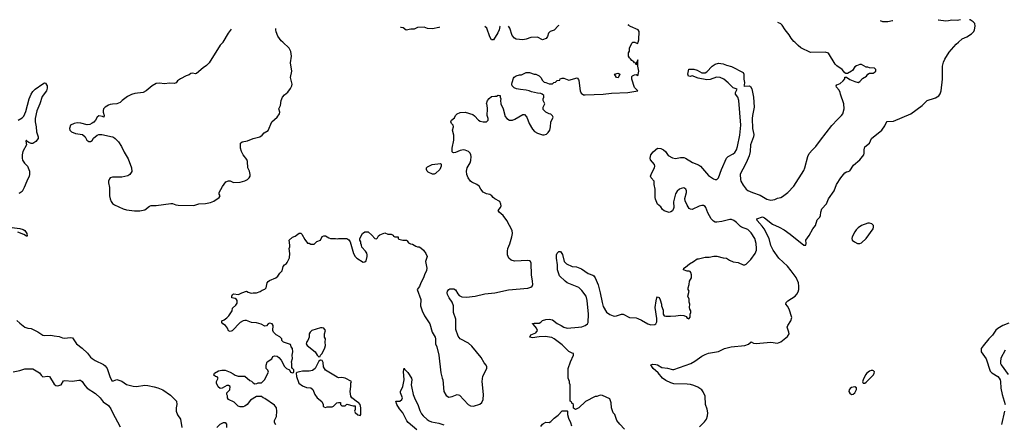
# Model space of a CAD drawing. Header units: inches. Extents: x 2323201 to 2563958, y 895391 to 1023096.
# Tile 81 of 196: x 2398869 to 2410849, y 1015348 to 1020275. Entities that reach past the tile are written whole.
import ezdxf

# ---------------------------------------------------------------- set-up
doc = ezdxf.new("R2010")
doc.units = ezdxf.units.IN
doc.header["$MEASUREMENT"] = 0
for name, color, linetype in [('C3091', 7, 'Continuous'), ('C4001', 7, 'Continuous'), ('C4002', 7, 'Continuous'), ('C4011', 7, 'Continuous'), ('C4012', 7, 'Continuous')]:
    doc.layers.add(name, color=color, linetype=linetype)

msp = doc.modelspace()

# ---------------------------------------------------------------- linework, layer by layer
at = {"layer": 'C3091', "color": 5}
for points, elevation in [([(2398849, 1019051), (2398900, 1019080), (2398918, 1019102), (2398943, 1019157), (2398985, 1019310), (2399010, 1019370), (2399030, 1019400), (2399056, 1019430), (2399150, 1019495), (2399170, 1019507), (2399182, 1019502), (2399203, 1019470), (2399203, 1019443), (2399195, 1019410), (2399141, 1019339), (2399116, 1019250), (2399076, 1019164), (2399057, 1019070), (2399057, 1019030), (2399071, 1018971), (2399073, 1018910), (2399094, 1018850), (2399092, 1018830), (2399065, 1018790), (2399029, 1018769), (2399007, 1018767), (2398980, 1018780), (2398957, 1018797), (2398950, 1018809), (2398945, 1018795), (2398952, 1018750), (2398909, 1018670), (2398898, 1018630), (2398898, 1018590), (2398905, 1018565), (2398928, 1018528), (2398963, 1018490), (2398987, 1018430), (2398990, 1018390), (2398984, 1018370), (2398954, 1018310), (2398925, 1018230), (2398898, 1018182), (2398875, 1018165), (2398860, 1018160)], 160), ([(2400000, 1019245), (2399970, 1019241), (2399950, 1019234), (2399911, 1019210), (2399890, 1019189), (2399883, 1019170), (2399883, 1019150), (2399897, 1019110), (2399891, 1019090), (2399877, 1019097), (2399830, 1019103), (2399810, 1019090), (2399790, 1019053), (2399770, 1019029), (2399750, 1019013), (2399721, 1018999), (2399690, 1018995), (2399613, 1019013), (2399570, 1019018), (2399530, 1019012), (2399487, 1018990), (2399476, 1018950), (2399481, 1018930), (2399499, 1018910), (2399550, 1018890), (2399635, 1018875), (2399665, 1018850), (2399685, 1018810), (2399710, 1018792), (2399730, 1018792), (2399750, 1018805), (2399769, 1018831), (2399812, 1018868), (2399830, 1018875), (2399870, 1018878), (2400000, 1018847)], 180), ([(2400000, 1018356), (2399971, 1018349), (2399961, 1018339), (2399951, 1018310), (2399951, 1018290), (2399961, 1018230), (2399961, 1018130), (2399970, 1018094), (2399982, 1018062), (2399998, 1018038), (2400000, 1018037)], 180), ([(2398711, 1017751), (2398870, 1017732), (2398910, 1017721), (2398931, 1017710), (2398958, 1017670), (2398960, 1017640), (2398950, 1017638), (2398919, 1017659), (2398847, 1017687)], 160), ([(2398834, 1016614), (2398870, 1016578), (2398930, 1016531), (2398970, 1016519), (2399010, 1016514), (2399090, 1016473), (2399150, 1016434), (2399170, 1016430), (2399248, 1016432), (2399290, 1016427), (2399350, 1016417), (2399390, 1016401), (2399410, 1016398), (2399490, 1016406), (2399510, 1016402), (2399562, 1016330), (2399630, 1016275), (2399693, 1016213), (2399730, 1016166), (2399750, 1016148), (2399786, 1016126), (2399890, 1016076), (2399910, 1016061), (2399932, 1016030), (2399965, 1015930), (2399990, 1015879), (2400000, 1015878)], 160), ([(2398790, 1015988), (2398870, 1016003), (2398930, 1016022), (2399030, 1016022), (2399110, 1015974), (2399130, 1015945), (2399150, 1015926), (2399210, 1015933), (2399231, 1015930), (2399290, 1015839), (2399310, 1015823), (2399330, 1015818), (2399373, 1015830), (2399404, 1015876), (2399417, 1015883), (2399510, 1015875), (2399590, 1015886), (2399610, 1015885), (2399630, 1015870), (2399662, 1015822), (2399690, 1015788), (2399790, 1015725), (2399847, 1015670), (2399884, 1015624), (2399950, 1015576), (2399977, 1015537), (2400000, 1015492)], 140)]:
    msp.add_lwpolyline(points, dxfattribs=dict(at, elevation=elevation))
at = {"layer": 'C4001', "color": 5}
for points, elevation in [([(2400000, 1018037), (2400022, 1018022), (2400130, 1017971), (2400170, 1017961), (2400266, 1017946), (2400330, 1017947), (2400390, 1017961), (2400450, 1018006), (2400470, 1018011), (2400529, 1018011), (2400710, 1018036), (2400730, 1018036), (2400770, 1018021), (2400797, 1018017), (2400986, 1018014), (2401050, 1018031), (2401130, 1018037), (2401190, 1018051), (2401230, 1018067), (2401295, 1018110), (2401309, 1018130), (2401298, 1018150), (2401298, 1018170), (2401335, 1018245), (2401378, 1018302), (2401410, 1018312), (2401428, 1018312), (2401471, 1018291), (2401550, 1018296), (2401610, 1018313), (2401639, 1018330), (2401661, 1018350), (2401672, 1018370), (2401675, 1018390), (2401665, 1018430), (2401643, 1018470), (2401641, 1018550), (2401632, 1018572), (2401589, 1018630), (2401569, 1018670), (2401555, 1018710), (2401555, 1018770), (2401574, 1018786), (2401640, 1018800), (2401710, 1018827), (2401790, 1018848), (2401819, 1018870), (2401842, 1018898), (2401893, 1018927), (2401935, 1019030), (2402000, 1019090), (2402029, 1019130), (2402033, 1019150), (2402024, 1019190), (2402043, 1019230), (2402052, 1019290), (2402068, 1019332), (2402090, 1019359), (2402130, 1019393), (2402164, 1019436), (2402181, 1019470), (2402185, 1019490), (2402165, 1019570), (2402181, 1019650), (2402164, 1019750), (2402178, 1019830), (2402167, 1019887), (2402148, 1019930), (2402071, 1020000)], 180), ([(2401341, 1020000), (2401341, 1019999), (2401310, 1019965), (2401173, 1019750), (2401142, 1019718), (2401101, 1019690), (2401020, 1019620), (2401010, 1019615), (2400970, 1019624), (2400950, 1019619), (2400930, 1019602), (2400894, 1019590), (2400825, 1019555), (2400791, 1019530), (2400774, 1019506), (2400750, 1019499), (2400690, 1019501), (2400630, 1019493), (2400570, 1019503), (2400530, 1019499), (2400480, 1019470), (2400408, 1019410), (2400371, 1019390), (2400270, 1019376), (2400230, 1019364), (2400182, 1019338), (2400115, 1019290), (2400090, 1019266), (2400050, 1019252), (2400000, 1019245)], 180), ([(2401984, 1015344), (2401969, 1015369), (2401970, 1015394), (2401995, 1015445), (2401997, 1015510), (2401994, 1015550), (2401970, 1015582), (2401850, 1015662), (2401830, 1015669), (2401810, 1015688), (2401750, 1015688), (2401677, 1015643), (2401637, 1015590), (2401610, 1015569), (2401590, 1015561), (2401550, 1015562), (2401529, 1015569), (2401478, 1015618), (2401409, 1015649), (2401398, 1015670), (2401396, 1015696), (2401388, 1015710), (2401388, 1015730), (2401426, 1015770), (2401428, 1015810), (2401410, 1015822), (2401390, 1015822), (2401331, 1015789), (2401310, 1015784), (2401283, 1015803), (2401264, 1015850), (2401264, 1015870), (2401282, 1015910), (2401270, 1015928), (2401250, 1015929), (2401230, 1015948), (2401238, 1015970), (2401290, 1015999), (2401330, 1016006), (2401370, 1016006), (2401430, 1015985), (2401465, 1015965), (2401490, 1015945), (2401527, 1015933), (2401610, 1015934), (2401670, 1015882), (2401690, 1015874), (2401710, 1015852), (2401730, 1015842), (2401756, 1015844), (2401770, 1015852), (2401810, 1015852), (2401848, 1015890), (2401895, 1015985), (2401890, 1016006), (2401868, 1016030), (2401869, 1016070), (2401882, 1016110), (2401935, 1016145), (2401950, 1016174), (2401970, 1016182), (2402000, 1016180), (2402024, 1016164), (2402052, 1016130), (2402090, 1016054), (2402114, 1016030), (2402153, 1016013), (2402165, 1015985), (2402190, 1015974), (2402202, 1015978), (2402206, 1015990), (2402206, 1016010), (2402187, 1016027), (2402182, 1016042), (2402182, 1016090), (2402175, 1016110), (2402189, 1016150), (2402184, 1016190), (2402193, 1016230), (2402189, 1016270), (2402174, 1016290), (2402162, 1016322), (2402078, 1016350), (2402058, 1016370), (2402058, 1016390), (2402050, 1016398), (2402034, 1016414), (2401990, 1016438), (2401958, 1016470), (2401948, 1016490), (2401955, 1016550), (2401942, 1016570), (2401910, 1016579), (2401891, 1016570), (2401870, 1016548), (2401850, 1016544), (2401809, 1016569), (2401750, 1016584), (2401689, 1016589), (2401630, 1016613), (2401610, 1016613), (2401590, 1016609), (2401551, 1016589), (2401454, 1016486), (2401430, 1016478), (2401410, 1016486), (2401398, 1016518), (2401373, 1016553), (2401342, 1016570), (2401329, 1016590), (2401329, 1016610), (2401358, 1016622), (2401390, 1016645), (2401414, 1016670), (2401454, 1016730), (2401458, 1016762), (2401500, 1016800), (2401515, 1016825), (2401514, 1016854), (2401508, 1016870), (2401490, 1016882), (2401449, 1016890), (2401449, 1016910), (2401458, 1016930), (2401470, 1016938), (2401530, 1016931), (2401570, 1016951), (2401630, 1016971), (2401650, 1016958), (2401686, 1016946), (2401710, 1016951), (2401749, 1016951), (2401796, 1016964), (2401820, 1016980), (2401850, 1016992), (2401869, 1017011), (2401882, 1017070), (2401894, 1017086), (2401910, 1017098), (2401986, 1017130), (2402008, 1017152), (2402035, 1017190), (2402063, 1017217), (2402075, 1017270), (2402090, 1017291), (2402115, 1017305), (2402123, 1017317), (2402150, 1017374), (2402154, 1017430), (2402149, 1017489), (2402157, 1017510), (2402157, 1017530), (2402149, 1017590), (2402190, 1017626), (2402222, 1017638), (2402270, 1017675), (2402290, 1017676), (2402303, 1017663), (2402338, 1017598), (2402370, 1017554), (2402390, 1017554), (2402410, 1017542), (2402450, 1017542), (2402485, 1017575), (2402528, 1017592), (2402550, 1017634), (2402570, 1017642), (2402590, 1017642), (2402630, 1017618), (2402652, 1017612), (2402710, 1017611), (2402730, 1017605), (2402750, 1017611), (2402850, 1017612), (2402874, 1017594), (2402891, 1017571), (2402931, 1017430), (2402951, 1017390), (2402970, 1017371), (2403050, 1017321), (2403070, 1017325), (2403083, 1017337), (2403097, 1017390), (2403097, 1017410), (2403093, 1017433), (2403078, 1017458), (2403030, 1017506), (2403028, 1017530), (2403018, 1017550), (2403018, 1017570), (2403009, 1017589), (2403009, 1017610), (2403038, 1017670), (2403070, 1017694), (2403110, 1017691), (2403153, 1017653), (2403190, 1017611), (2403210, 1017605), (2403223, 1017617), (2403236, 1017644), (2403250, 1017654), (2403310, 1017678), (2403350, 1017662), (2403390, 1017662), (2403414, 1017650), (2403418, 1017638), (2403433, 1017633), (2403470, 1017632), (2403474, 1017630), (2403474, 1017610), (2403484, 1017604), (2403530, 1017591), (2403574, 1017590), (2403584, 1017584), (2403600, 1017560), (2403624, 1017544), (2403650, 1017542), (2403690, 1017518), (2403710, 1017511), (2403730, 1017511), (2403750, 1017498), (2403781, 1017470), (2403811, 1017430), (2403826, 1017390), (2403808, 1017332), (2403822, 1017250), (2403818, 1017222), (2403795, 1017170), (2403783, 1017130), (2403751, 1017070), (2403735, 1017025), (2403706, 1016990), (2403751, 1016870), (2403747, 1016790), (2403766, 1016730), (2403796, 1016670), (2403861, 1016570), (2403888, 1016470), (2403923, 1016410), (2403928, 1016390), (2403928, 1016330), (2403943, 1016290), (2403968, 1016190), (2403995, 1015975), (2404008, 1015910), (2404016, 1015890), (2404031, 1015750), (2404060, 1015700), (2404090, 1015681), (2404130, 1015687), (2404190, 1015710), (2404222, 1015702), (2404325, 1015590), (2404353, 1015573), (2404390, 1015570), (2404466, 1015594), (2404490, 1015613), (2404507, 1015650), (2404511, 1015710), (2404494, 1015870), (2404506, 1015934), (2404552, 1016030), (2404553, 1016050), (2404543, 1016070), (2404519, 1016098), (2404483, 1016163), (2404370, 1016302), (2404330, 1016337), (2404229, 1016389), (2404202, 1016422), (2404177, 1016503), (2404174, 1016630), (2404148, 1016708), (2404147, 1016790), (2404130, 1016835), (2404094, 1016890), (2404075, 1016930), (2404069, 1016950), (2404075, 1016970), (2404089, 1016990), (2404103, 1016997), (2404150, 1016996), (2404170, 1016986), (2404198, 1016938), (2404217, 1016917), (2404250, 1016901), (2404305, 1016895), (2404410, 1016910), (2404530, 1016939), (2404650, 1016951), (2404815, 1016985), (2405050, 1017008), (2405090, 1017018), (2405106, 1017030), (2405111, 1017050), (2405110, 1017090), (2405097, 1017170), (2405093, 1017310), (2405085, 1017330), (2405070, 1017339), (2405050, 1017342), (2404890, 1017336), (2404847, 1017347), (2404821, 1017370), (2404805, 1017410), (2404803, 1017457), (2404810, 1017491), (2404833, 1017547), (2404856, 1017630), (2404864, 1017670), (2404860, 1017710), (2404798, 1017830), (2404752, 1017892), (2404701, 1017930), (2404689, 1017950), (2404719, 1017990), (2404726, 1018010), (2404725, 1018030), (2404710, 1018062), (2404650, 1018094), (2404629, 1018109), (2404614, 1018130), (2404590, 1018145), (2404550, 1018154), (2404510, 1018175), (2404478, 1018210), (2404459, 1018250), (2404430, 1018269), (2404370, 1018296), (2404353, 1018310), (2404325, 1018350), (2404310, 1018390), (2404307, 1018430), (2404312, 1018470), (2404348, 1018532), (2404358, 1018562), (2404362, 1018610), (2404360, 1018630), (2404351, 1018651), (2404330, 1018672), (2404290, 1018687), (2404270, 1018690), (2404230, 1018682), (2404170, 1018657), (2404150, 1018655), (2404138, 1018658), (2404130, 1018666), (2404129, 1018709), (2404152, 1018810), (2404153, 1018870), (2404134, 1018930), (2404149, 1018970), (2404142, 1018990), (2404124, 1019010), (2404114, 1019030), (2404122, 1019050), (2404159, 1019081), (2404173, 1019110), (2404190, 1019127), (2404230, 1019143), (2404290, 1019147), (2404381, 1019121), (2404404, 1019104), (2404452, 1019050), (2404470, 1019041), (2404510, 1019031), (2404550, 1019032), (2404568, 1019050), (2404568, 1019070), (2404555, 1019110), (2404559, 1019190), (2404555, 1019235), (2404549, 1019250), (2404562, 1019290), (2404583, 1019317), (2404610, 1019338), (2404650, 1019345), (2404670, 1019342), (2404690, 1019354), (2404707, 1019353), (2404714, 1019350), (2404714, 1019330), (2404722, 1019310), (2404718, 1019290), (2404725, 1019250), (2404751, 1019191), (2404776, 1019096), (2404796, 1019070), (2404830, 1019051), (2404867, 1019053), (2404895, 1019065), (2404990, 1019122), (2405010, 1019122), (2405038, 1019090), (2405067, 1019010), (2405110, 1018943), (2405134, 1018914), (2405170, 1018893), (2405229, 1018871), (2405250, 1018871), (2405278, 1018882), (2405299, 1018901), (2405319, 1018930), (2405329, 1018970), (2405333, 1019027), (2405358, 1019090), (2405350, 1019106), (2405330, 1019126), (2405310, 1019128), (2405270, 1019148), (2405240, 1019180), (2405238, 1019210), (2405258, 1019250), (2405238, 1019290), (2405238, 1019310), (2405248, 1019330), (2405248, 1019350), (2405228, 1019370), (2405210, 1019377), (2405170, 1019379), (2405096, 1019396), (2405069, 1019409), (2405030, 1019418), (2404963, 1019423), (2404914, 1019434), (2404886, 1019446), (2404861, 1019470), (2404857, 1019490), (2404859, 1019510), (2404876, 1019564), (2404884, 1019576), (2404909, 1019591), (2404950, 1019605), (2404975, 1019605), (2405030, 1019632), (2405070, 1019631), (2405130, 1019612), (2405150, 1019612), (2405191, 1019591), (2405211, 1019571), (2405230, 1019534), (2405250, 1019514), (2405272, 1019512), (2405310, 1019494), (2405350, 1019494), (2405369, 1019511), (2405390, 1019514), (2405410, 1019534), (2405442, 1019538), (2405447, 1019553), (2405470, 1019562), (2405490, 1019562), (2405550, 1019538), (2405650, 1019565), (2405670, 1019545), (2405673, 1019533), (2405687, 1019407), (2405701, 1019381), (2405730, 1019362), (2405750, 1019359), (2405970, 1019370), (2406070, 1019382), (2406270, 1019387), (2406388, 1019410), (2406349, 1019450), (2406315, 1019550), (2406315, 1019570), (2406318, 1019582), (2406326, 1019590), (2406350, 1019605), (2406370, 1019606), (2406390, 1019596), (2406394, 1019606), (2406404, 1019650), (2406392, 1019710), (2406390, 1019786), (2406374, 1019750), (2406374, 1019730), (2406370, 1019726), (2406366, 1019746), (2406350, 1019748), (2406340, 1019760), (2406316, 1019776), (2406300, 1019800), (2406288, 1019810), (2406278, 1019830), (2406278, 1019870), (2406287, 1019893), (2406288, 1019930), (2406318, 1019990), (2406328, 1020000)], 160), ([(2406226, 1015290), (2406169, 1015349), (2406135, 1015395), (2406109, 1015469), (2406089, 1015490), (2406069, 1015549), (2406064, 1015610), (2406050, 1015658), (2405960, 1015700), (2405930, 1015702), (2405890, 1015689), (2405870, 1015688), (2405752, 1015628), (2405674, 1015550), (2405630, 1015528), (2405607, 1015547), (2405606, 1015590), (2405587, 1015607), (2405582, 1015622), (2405566, 1015630), (2405568, 1015830), (2405558, 1015850), (2405558, 1015870), (2405542, 1015910), (2405544, 1016030), (2405569, 1016110), (2405608, 1016190), (2405606, 1016210), (2405590, 1016213), (2405550, 1016236), (2405470, 1016317), (2405373, 1016390), (2405345, 1016405), (2405264, 1016416), (2405190, 1016414), (2405110, 1016403), (2405075, 1016410), (2405090, 1016436), (2405150, 1016461), (2405169, 1016490), (2405158, 1016518), (2405122, 1016562), (2405109, 1016570), (2405110, 1016574), (2405130, 1016582), (2405170, 1016578), (2405190, 1016582), (2405210, 1016592), (2405229, 1016611), (2405270, 1016623), (2405310, 1016628), (2405350, 1016619), (2405410, 1016575), (2405456, 1016550), (2405490, 1016533), (2405530, 1016520), (2405670, 1016530), (2405710, 1016537), (2405750, 1016550), (2405777, 1016570), (2405787, 1016590), (2405790, 1016690), (2405775, 1016855), (2405761, 1016910), (2405710, 1016978), (2405674, 1017014), (2405530, 1017073), (2405505, 1017090), (2405437, 1017157), (2405413, 1017230), (2405411, 1017291), (2405401, 1017370), (2405401, 1017410), (2405407, 1017433), (2405430, 1017451), (2405451, 1017451), (2405475, 1017415), (2405494, 1017330), (2405524, 1017304), (2405590, 1017270), (2405644, 1017264), (2405703, 1017243), (2405786, 1017186), (2405844, 1017164), (2405855, 1017155), (2405872, 1017132), (2405906, 1017046), (2405932, 1016950), (2405954, 1016830), (2405970, 1016781), (2406010, 1016715), (2406050, 1016684), (2406090, 1016669), (2406110, 1016667), (2406131, 1016669), (2406190, 1016688), (2406210, 1016688), (2406290, 1016651), (2406370, 1016646), (2406390, 1016638), (2406436, 1016616), (2406510, 1016571), (2406550, 1016561), (2406596, 1016564), (2406610, 1016572), (2406623, 1016597), (2406623, 1016637), (2406601, 1016770), (2406613, 1016850), (2406622, 1016890), (2406630, 1016902), (2406650, 1016892), (2406663, 1016863), (2406676, 1016810), (2406676, 1016790), (2406697, 1016737), (2406699, 1016690), (2406710, 1016671), (2406730, 1016666), (2406786, 1016666), (2406852, 1016668), (2406910, 1016676), (2406950, 1016675), (2406980, 1016660), (2406990, 1016642), (2407010, 1016634), (2407027, 1016653), (2407028, 1016688), (2407034, 1016710), (2407033, 1016730), (2407022, 1016750), (2407018, 1016770), (2407022, 1016810), (2407015, 1016835), (2407014, 1016874), (2406998, 1016910), (2407014, 1016970), (2407002, 1016990), (2407002, 1017010), (2407014, 1017050), (2407019, 1017090), (2407042, 1017130), (2407042, 1017170), (2407036, 1017196), (2407028, 1017208), (2407015, 1017215), (2406990, 1017215), (2406946, 1017230), (2406948, 1017250), (2406970, 1017262), (2407017, 1017303), (2407068, 1017330), (2407110, 1017365), (2407130, 1017365), (2407210, 1017383), (2407256, 1017384), (2407315, 1017395), (2407350, 1017396), (2407430, 1017376), (2407469, 1017371), (2407506, 1017346), (2407548, 1017328), (2407610, 1017317), (2407670, 1017291), (2407690, 1017291), (2407710, 1017298), (2407765, 1017355), (2407816, 1017430), (2407833, 1017467), (2407835, 1017490), (2407830, 1017550), (2407815, 1017610), (2407770, 1017680), (2407730, 1017719), (2407650, 1017750), (2407638, 1017758), (2407590, 1017806), (2407558, 1017830), (2407530, 1017842), (2407510, 1017844), (2407410, 1017818), (2407350, 1017808), (2407329, 1017810), (2407310, 1017821), (2407284, 1017850), (2407242, 1017922), (2407218, 1017990), (2407210, 1018001), (2407190, 1018011), (2407170, 1018013), (2407135, 1018005), (2407050, 1017964), (2407030, 1017966), (2407016, 1017976), (2406990, 1018017), (2406966, 1018070), (2406962, 1018098), (2406982, 1018170), (2406981, 1018190), (2406973, 1018213), (2406950, 1018226), (2406919, 1018221), (2406896, 1018210), (2406870, 1018187), (2406847, 1018153), (2406824, 1018056), (2406827, 1017990), (2406823, 1017977), (2406810, 1017948), (2406790, 1017935), (2406770, 1017928), (2406710, 1017949), (2406690, 1017964), (2406670, 1017995), (2406630, 1018029), (2406604, 1018090), (2406599, 1018110), (2406600, 1018210), (2406590, 1018270), (2406590, 1018310), (2406553, 1018350), (2406544, 1018370), (2406560, 1018410), (2406594, 1018470), (2406598, 1018490), (2406592, 1018510), (2406545, 1018570), (2406539, 1018590), (2406549, 1018630), (2406575, 1018665), (2406629, 1018710), (2406668, 1018708), (2406702, 1018690), (2406725, 1018670), (2406760, 1018621), (2406810, 1018594), (2406850, 1018585), (2406910, 1018599), (2406950, 1018596), (2406970, 1018588), (2407056, 1018536), (2407130, 1018507), (2407154, 1018490), (2407250, 1018377), (2407310, 1018338), (2407330, 1018330), (2407350, 1018330), (2407370, 1018350), (2407406, 1018450), (2407470, 1018590), (2407490, 1018608), (2407550, 1018641), (2407570, 1018659), (2407590, 1018690), (2407602, 1018730), (2407631, 1018869), (2407645, 1018990), (2407619, 1019290), (2407605, 1019330), (2407580, 1019370), (2407577, 1019390), (2407597, 1019430), (2407550, 1019445), (2407490, 1019506), (2407437, 1019550), (2407390, 1019571), (2407346, 1019574), (2407270, 1019546), (2407230, 1019542), (2407124, 1019564), (2407050, 1019593), (2407025, 1019585), (2407006, 1019586), (2406999, 1019610), (2407009, 1019671), (2407072, 1019672), (2407110, 1019661), (2407169, 1019629), (2407210, 1019629), (2407230, 1019642), (2407296, 1019710), (2407330, 1019732), (2407370, 1019746), (2407430, 1019738), (2407470, 1019720), (2407530, 1019705), (2407670, 1019630), (2407679, 1019610), (2407679, 1019550), (2407689, 1019510), (2407683, 1019477), (2407678, 1019470), (2407690, 1019466), (2407748, 1019468), (2407762, 1019462), (2407775, 1019435), (2407796, 1019330), (2407806, 1019210), (2407784, 1019110), (2407781, 1019070), (2407787, 1018950), (2407803, 1018877), (2407797, 1018850), (2407762, 1018750), (2407757, 1018670), (2407743, 1018617), (2407707, 1018533), (2407667, 1018453), (2407650, 1018428), (2407635, 1018390), (2407639, 1018330), (2407644, 1018310), (2407670, 1018260), (2407710, 1018212), (2407730, 1018195), (2407785, 1018170), (2407880, 1018140), (2407960, 1018090), (2408010, 1018078), (2408055, 1018085), (2408090, 1018102), (2408130, 1018111), (2408150, 1018122), (2408217, 1018170), (2408290, 1018247), (2408410, 1018439), (2408422, 1018470), (2408458, 1018610), (2408476, 1018644), (2408514, 1018690), (2408556, 1018730), (2408612, 1018810), (2408750, 1018987), (2408819, 1019061), (2408870, 1019107), (2408884, 1019130), (2408901, 1019190), (2408896, 1019250), (2408854, 1019370), (2408853, 1019390), (2408838, 1019418), (2408808, 1019452), (2408802, 1019470), (2408810, 1019482), (2408850, 1019498), (2408888, 1019530), (2408907, 1019553), (2408910, 1019574), (2408930, 1019574), (2408970, 1019545), (2409030, 1019521), (2409070, 1019511), (2409090, 1019522), (2409123, 1019557), (2409172, 1019588), (2409190, 1019612), (2409210, 1019622), (2409255, 1019625), (2409266, 1019630), (2409286, 1019650), (2409286, 1019670), (2409270, 1019686), (2409210, 1019688), (2409190, 1019698), (2409170, 1019698), (2409110, 1019728), (2409090, 1019728), (2409050, 1019715), (2409030, 1019699), (2409003, 1019657), (2408990, 1019649), (2408940, 1019620), (2408920, 1019620), (2408910, 1019626), (2408875, 1019670), (2408813, 1019713), (2408790, 1019735), (2408709, 1019869), (2408670, 1019879), (2408490, 1019877), (2408372, 1019932), (2408339, 1019959), (2408299, 1020000)], 140), ([(2406352, 1020000), (2406356, 1019996), (2406390, 1019985), (2406395, 1020000)], 160), ([(2407142, 1015318), (2407201, 1015379), (2407224, 1015410), (2407238, 1015450), (2407240, 1015490), (2407233, 1015533), (2407212, 1015590), (2407210, 1015690), (2407185, 1015745), (2407167, 1015767), (2407120, 1015800), (2407070, 1015823), (2407030, 1015835), (2406990, 1015839), (2406830, 1015841), (2406790, 1015852), (2406730, 1015883), (2406692, 1015910), (2406637, 1015977), (2406575, 1016030), (2406549, 1016071), (2406550, 1016074), (2406570, 1016081), (2406610, 1016077), (2406630, 1016071), (2406680, 1016040), (2406750, 1016033), (2406810, 1016016), (2406830, 1016016), (2407033, 1016087), (2407084, 1016116), (2407170, 1016178), (2407210, 1016200), (2407250, 1016215), (2407370, 1016235), (2407445, 1016270), (2407525, 1016290), (2407693, 1016307), (2407737, 1016323), (2407770, 1016353), (2407797, 1016337), (2407830, 1016332), (2408010, 1016350), (2408090, 1016336), (2408130, 1016352), (2408210, 1016419), (2408230, 1016450), (2408228, 1016470), (2408208, 1016530), (2408214, 1016550), (2408253, 1016610), (2408262, 1016650), (2408230, 1016750), (2408210, 1016788), (2408192, 1016810), (2408194, 1016830), (2408216, 1016850), (2408305, 1016910), (2408326, 1016934), (2408339, 1016961), (2408347, 1016990), (2408348, 1017030), (2408343, 1017070), (2408316, 1017136), (2408257, 1017217), (2408210, 1017274), (2408107, 1017370), (2408036, 1017470), (2408010, 1017524), (2407986, 1017610), (2407927, 1017727), (2407903, 1017763), (2407841, 1017830), (2407838, 1017850), (2407906, 1017874), (2407930, 1017864), (2408027, 1017787), (2408110, 1017750), (2408170, 1017716), (2408244, 1017664), (2408410, 1017531), (2408435, 1017530), (2408439, 1017550), (2408432, 1017590), (2408474, 1017646), (2408518, 1017730), (2408550, 1017771), (2408570, 1017838), (2408604, 1017870), (2408614, 1017890), (2408615, 1017930), (2408629, 1017970), (2408686, 1018034), (2408710, 1018092), (2408779, 1018190), (2408809, 1018270), (2408861, 1018350), (2408910, 1018410), (2408930, 1018422), (2408950, 1018425), (2408970, 1018435), (2409016, 1018504), (2409092, 1018568), (2409138, 1018630), (2409144, 1018650), (2409143, 1018690), (2409153, 1018727), (2409207, 1018773), (2409235, 1018830), (2409358, 1018930), (2409397, 1018983), (2409410, 1019021), (2409423, 1019037), (2409500, 1019040), (2409710, 1019128), (2409851, 1019229), (2409910, 1019290), (2410000, 1019321)], 120), ([(2400000, 1018847), (2400010, 1018844), (2400030, 1018830), (2400070, 1018788), (2400109, 1018730), (2400142, 1018662), (2400190, 1018582), (2400230, 1018471), (2400233, 1018427), (2400211, 1018389), (2400186, 1018374), (2400110, 1018357), (2400003, 1018357), (2400000, 1018356)], 180), ([(2403702, 1015282), (2403596, 1015370), (2403580, 1015390), (2403532, 1015490), (2403490, 1015537), (2403458, 1015590), (2403446, 1015630), (2403495, 1015630), (2403519, 1015650), (2403525, 1015670), (2403501, 1015730), (2403503, 1015750), (2403532, 1015810), (2403546, 1015890), (2403539, 1015990), (2403549, 1016031), (2403556, 1016016), (2403590, 1015981), (2403635, 1015910), (2403639, 1015890), (2403633, 1015830), (2403635, 1015810), (2403658, 1015710), (2403679, 1015650), (2403714, 1015590), (2403736, 1015516), (2403758, 1015478), (2403779, 1015450), (2403827, 1015407), (2403851, 1015391), (2403880, 1015380), (2403970, 1015362), (2404030, 1015343)], 140), ([(2400000, 1015878), (2400010, 1015877), (2400050, 1015896), (2400110, 1015872), (2400170, 1015835), (2400250, 1015812), (2400290, 1015808), (2400390, 1015824), (2400430, 1015822), (2400504, 1015804), (2400550, 1015793), (2400610, 1015768), (2400704, 1015704), (2400776, 1015630), (2400783, 1015590), (2400774, 1015550), (2400774, 1015510), (2400790, 1015465), (2400827, 1015410), (2400841, 1015310)], 160), ([(2400000, 1015492), (2400090, 1015318)], 140), ([(2405210, 1015323), (2405230, 1015351), (2405241, 1015359), (2405270, 1015376), (2405310, 1015371), (2405330, 1015381), (2405370, 1015423), (2405420, 1015460), (2405470, 1015512), (2405530, 1015514), (2405534, 1015510), (2405534, 1015470), (2405545, 1015425), (2405572, 1015370), (2405582, 1015330)], 140), ([(2401269, 1015310), (2401310, 1015351), (2401350, 1015371), (2401370, 1015371), (2401386, 1015350), (2401387, 1015310)], 160)]:
    msp.add_lwpolyline(points, dxfattribs=dict(at, elevation=elevation))
for points, elevation in [([(2406150, 1019568), (2406129, 1019569), (2406108, 1019610), (2406150, 1019623), (2406172, 1019610)], 160), ([(2403890, 1018394), (2403840, 1018420), (2403828, 1018430), (2403818, 1018450), (2403818, 1018470), (2403830, 1018482), (2403886, 1018510), (2403990, 1018522), (2403997, 1018517), (2403996, 1018490), (2403981, 1018450), (2403930, 1018404), (2403910, 1018395)], 160), ([(2409210, 1017798), (2409190, 1017798), (2409110, 1017768), (2409070, 1017742), (2409045, 1017715), (2409029, 1017690), (2408997, 1017630), (2408992, 1017610), (2408998, 1017590), (2409025, 1017570), (2409064, 1017550), (2409090, 1017548), (2409110, 1017559), (2409170, 1017610), (2409252, 1017730), (2409258, 1017750), (2409256, 1017770), (2409238, 1017790)], 120), ([(2402550, 1016522), (2402530, 1016522), (2402422, 1016490), (2402402, 1016470), (2402392, 1016450), (2402392, 1016410), (2402376, 1016370), (2402358, 1016350), (2402357, 1016343), (2402356, 1016330), (2402366, 1016310), (2402465, 1016230), (2402490, 1016192), (2402510, 1016172), (2402526, 1016174), (2402528, 1016190), (2402549, 1016211), (2402580, 1016280), (2402589, 1016310), (2402584, 1016350), (2402588, 1016390), (2402578, 1016410), (2402578, 1016450), (2402588, 1016490), (2402570, 1016518)], 160), ([(2402530, 1016128), (2402510, 1016118), (2402466, 1016030), (2402430, 1016005), (2402390, 1015996), (2402310, 1015994), (2402272, 1015988), (2402242, 1015978), (2402234, 1015970), (2402238, 1015930), (2402266, 1015850), (2402310, 1015819), (2402358, 1015798), (2402411, 1015791), (2402434, 1015774), (2402461, 1015710), (2402490, 1015671), (2402545, 1015625), (2402562, 1015590), (2402562, 1015570), (2402570, 1015562), (2402590, 1015554), (2402610, 1015562), (2402670, 1015562), (2402686, 1015570), (2402728, 1015612), (2402750, 1015614), (2402773, 1015613), (2402774, 1015590), (2402790, 1015574), (2402830, 1015574), (2402850, 1015592), (2402926, 1015574), (2402950, 1015574), (2402952, 1015530), (2402942, 1015510), (2402950, 1015494), (2402982, 1015462), (2403010, 1015454), (2403018, 1015470), (2403021, 1015550), (2403013, 1015590), (2402990, 1015615), (2402978, 1015618), (2402909, 1015669), (2402899, 1015690), (2402889, 1015750), (2402899, 1015810), (2402898, 1015850), (2402906, 1015870), (2402830, 1015909), (2402790, 1015917), (2402750, 1015914), (2402730, 1015921), (2402590, 1016009), (2402564, 1016050), (2402560, 1016100), (2402550, 1016126)], 160), ([(2409250, 1016003), (2409230, 1016002), (2409210, 1015995), (2409177, 1015970), (2409161, 1015950), (2409130, 1015890), (2409124, 1015864), (2409131, 1015851), (2409150, 1015850), (2409170, 1015862), (2409256, 1015950), (2409266, 1015970), (2409268, 1015988), (2409259, 1015999)], 120), ([(2409030, 1015803), (2408990, 1015796), (2408974, 1015786), (2408962, 1015770), (2408958, 1015750), (2408968, 1015728), (2408990, 1015713), (2409010, 1015715), (2409030, 1015730), (2409051, 1015771), (2409051, 1015791)], 120)]:
    msp.add_lwpolyline(points, close=True, dxfattribs=dict(at, elevation=elevation))
at = {"layer": 'C4002', "color": 5}
for points, elevation in [([(2404717, 1020194), (2404712, 1020190), (2404702, 1020150), (2404685, 1020115), (2404632, 1020030), (2404610, 1020028), (2404590, 1020066), (2404554, 1020170), (2404530, 1020191)], 160), ([(2405430, 1020204), (2405420, 1020200), (2405370, 1020149), (2405322, 1020130), (2405302, 1020110), (2405291, 1020070), (2405273, 1020047), (2405230, 1020029), (2405170, 1020064), (2405090, 1020059), (2405030, 1020037), (2404990, 1020029), (2404910, 1020039), (2404890, 1020049), (2404863, 1020083), (2404832, 1020172), (2404818, 1020195)], 160), ([(2406395, 1020000), (2406404, 1020030), (2406405, 1020130), (2406395, 1020150), (2406299, 1020190), (2406273, 1020210), (2406281, 1020216)], 160), ([(2408299, 1020000), (2408290, 1020010), (2408257, 1020050), (2408233, 1020090), (2408181, 1020150), (2408145, 1020210), (2408130, 1020223), (2408094, 1020242)], 140), ([(2409494, 1020262), (2409490, 1020260), (2409430, 1020247), (2409369, 1020250), (2409344, 1020260)], 120), ([(2401444, 1020161), (2401406, 1020110), (2401341, 1020000)], 180), ([(2402071, 1020000), (2402050, 1020019), (2402010, 1020074), (2401988, 1020128), (2401985, 1020150), (2401987, 1020167)], 180), ([(2403977, 1020184), (2403970, 1020181), (2403890, 1020165), (2403829, 1020169), (2403790, 1020182), (2403710, 1020178), (2403670, 1020158), (2403630, 1020158), (2403570, 1020148), (2403536, 1020176), (2403510, 1020178), (2403504, 1020181)], 160), ([(2406328, 1020000), (2406330, 1020002), (2406350, 1020002), (2406352, 1020000)], 160)]:
    msp.add_lwpolyline(points, dxfattribs=dict(at, elevation=elevation))
at = {"layer": 'C4011', "color": 5}
for points, elevation in [([(2410000, 1019321), (2410010, 1019325), (2410051, 1019349), (2410068, 1019372), (2410082, 1019410), (2410095, 1019550), (2410098, 1019710), (2410110, 1019759), (2410127, 1019793), (2410179, 1019881), (2410264, 1019976), (2410290, 1020000)], 120), ([(2410902, 1016578), (2410830, 1016553), (2410770, 1016516), (2410746, 1016494), (2410706, 1016434), (2410662, 1016390), (2410590, 1016304), (2410569, 1016270), (2410566, 1016250), (2410568, 1016230), (2410627, 1016147), (2410677, 1015997), (2410696, 1015976), (2410769, 1015930), (2410788, 1015910), (2410798, 1015890), (2410803, 1015870), (2410806, 1015790), (2410821, 1015710), (2410858, 1015590)], 120), ([(2410858, 1016250), (2410808, 1016152), (2410801, 1016110), (2410803, 1016090), (2410810, 1016073), (2410897, 1015957)], 140), ([(2410851, 1015510), (2410813, 1015347)], 120)]:
    msp.add_lwpolyline(points, dxfattribs=dict(at, elevation=elevation))
at = {"layer": 'C4012', "color": 5, "elevation": 120}
for points in [[(2410316, 1020273), (2410274, 1020266), (2410211, 1020271), (2410170, 1020259), (2410138, 1020258), (2410048, 1020268), (2410045, 1020270)], [(2410290, 1020000), (2410337, 1020043), (2410394, 1020066), (2410450, 1020103), (2410477, 1020130), (2410488, 1020152), (2410494, 1020194), (2410489, 1020230), (2410469, 1020250), (2410432, 1020272), (2410424, 1020275)]]:
    msp.add_lwpolyline(points, dxfattribs=at)

doc.saveas('drawing.dxf')
